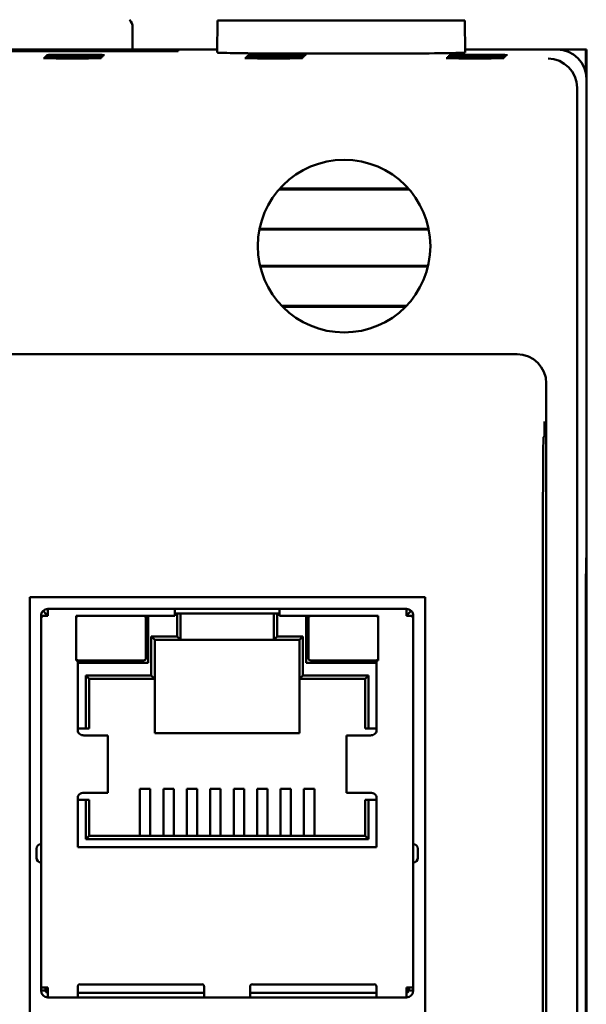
# Model space of a CAD drawing. Header units: inches. Extents: x 1.8 to 24, y 1.2 to 18.
# Tile 5 of 15: x 11.2 to 12.1, y 9.6 to 11.3. Entities that reach past the tile are written whole.
import ezdxf

# ---------------------------------------------------------------- set-up
doc = ezdxf.new("R2010")
doc.units = ezdxf.units.IN
doc.header["$LTSCALE"] = 0.8
doc.header["$MEASUREMENT"] = 0
doc.layers.add('Visible (ANSI)', color=7, linetype='Continuous', lineweight=50)

msp = doc.modelspace()

# ---------------------------------------------------------------- linework, layer by layer
at = {"layer": 'Visible (ANSI)'}
for p, q in [((11.3672, 11.3167), (11.3672, 11.2786)), ((11.5127, 11.3286), (11.5122, 11.2736)), ((11.5127, 11.3286), (11.9367, 11.3286)), ((11.9367, 11.3286), (11.9371, 11.2736)), ((11.5122, 11.2786), (10.9521, 11.2786)), ((11.1141, 11.2771), (11.4452, 11.2771)), ((11.4452, 11.2759), (11.1141, 11.2759)), ((11.4452, 11.2771), (11.4452, 11.2759)), ((11.4452, 11.2771), (11.4452, 11.2759)), ((12.0947, 11.2786), (11.9371, 11.2786)), ((12.0947, 11.2786), (12.144, 11.2786)), ((12.144, 11.2786), (12.144, 11.2365)), ((12.144, 11.2786), (12.1447, 11.2786)), ((12.1447, 11.2286), (12.1447, 11.2786)), ((12.1447, 10.4086), (12.1447, 11.2286)), ((12.1289, 11.2128), (12.1289, 7.8444)), ((11.8413, 11.039), (11.6181, 11.039)), ((11.8399, 11.0406), (11.6195, 11.0406)), ((11.5846, 10.9704), (11.8747, 10.9704)), ((11.5849, 10.972), (11.8744, 10.972)), ((11.8736, 10.9086), (11.5857, 10.9086)), ((11.8732, 10.907), (11.5861, 10.907)), ((11.6228, 10.8399), (11.8365, 10.8399)), ((11.6244, 10.8383), (11.8349, 10.8383)), ((12.026, 10.7571), (9.4634, 10.7571)), ((12.076, 8.3501), (12.076, 10.7071)), ((12.0728, 10.6164), (12.0715, 10.6151)), ((12.0704, 10.4901), (12.0704, 8.4296)), ((12.1437, 10.3548), (12.1442, 10.4081)), ((12.1442, 10.4081), (12.1447, 10.4086)), ((12.1447, 10.4036), (12.1447, 10.4086)), ((12.1438, 10.3527), (12.1442, 10.4032)), ((12.1447, 10.4036), (12.1442, 10.4036)), ((12.1447, 10.4036), (12.1442, 10.4032)), ((12.1442, 10.4032), (12.1442, 10.4032)), ((12.1447, 8.6536), (12.1447, 10.4036)), ((12.1437, 8.7024), (12.1437, 10.3548)), ((11.1909, 8.9462), (11.1909, 10.3408)), ((11.1909, 10.3408), (11.8687, 10.3408)), ((11.8687, 10.3408), (11.8687, 8.9462)), ((12.1437, 10.3527), (12.1438, 10.3527)), ((12.1438, 10.3527), (12.1438, 8.7045)), ((11.4395, 10.3208), (11.2222, 10.3208)), ((11.2222, 10.3208), (11.2222, 10.309)), ((11.619, 10.3208), (11.4395, 10.3208)), ((11.4395, 10.3208), (11.4395, 10.309)), ((11.619, 10.309), (11.619, 10.3208)), ((11.8363, 10.3208), (11.619, 10.3208)), ((11.8363, 10.3208), (11.8363, 10.309)), ((11.2104, 10.3038), (11.2104, 10.309)), ((11.2138, 10.309), (11.2104, 10.309)), ((11.2104, 9.6724), (11.2104, 10.3038)), ((11.2194, 10.3117), (11.2138, 10.3173)), ((11.2222, 10.309), (11.2138, 10.309)), ((11.2704, 10.309), (11.2704, 10.2326)), ((11.4395, 10.309), (11.2704, 10.309)), ((11.3901, 10.2365), (11.3901, 10.305)), ((11.394, 10.309), (11.394, 10.2286)), ((11.4395, 10.3129), (11.4418, 10.3129)), ((11.4493, 10.3129), (11.4418, 10.3129)), ((11.4434, 10.2735), (11.4434, 10.309)), ((11.4493, 10.3129), (11.4493, 10.309)), ((11.6092, 10.3129), (11.4493, 10.3129)), ((11.4493, 10.309), (11.4493, 10.2676)), ((11.6167, 10.3129), (11.6092, 10.3129)), ((11.6092, 10.309), (11.6092, 10.3129)), ((11.6092, 10.2676), (11.6092, 10.309)), ((11.6151, 10.309), (11.6151, 10.2735)), ((11.6167, 10.3129), (11.619, 10.3129)), ((11.7881, 10.309), (11.619, 10.309)), ((11.6645, 10.309), (11.6645, 10.2286)), ((11.6684, 10.305), (11.6684, 10.2365)), ((11.7881, 10.2326), (11.7881, 10.309)), ((11.8447, 10.309), (11.8363, 10.309)), ((11.8391, 10.3117), (11.8447, 10.3173)), ((11.8447, 10.309), (11.8482, 10.309)), ((11.8482, 10.309), (11.8482, 10.3038)), ((11.8482, 10.3038), (11.8482, 9.6724)), ((11.3993, 10.207), (11.3993, 10.2735)), ((11.3993, 10.2735), (11.4434, 10.2735)), ((11.4052, 10.2676), (11.3993, 10.2735)), ((11.4434, 10.2735), (11.4493, 10.2676)), ((11.6151, 10.2735), (11.6092, 10.2676)), ((11.6151, 10.2735), (11.6592, 10.2735)), ((11.6592, 10.2735), (11.6533, 10.2676)), ((11.6592, 10.2735), (11.6592, 10.207)), ((11.4493, 10.2676), (11.4052, 10.2676)), ((11.4052, 10.2676), (11.4052, 10.2011)), ((11.6092, 10.2676), (11.4493, 10.2676)), ((11.6533, 10.2676), (11.6092, 10.2676)), ((11.6533, 10.2011), (11.6533, 10.2676)), ((11.2704, 10.2326), (11.2733, 10.2326)), ((11.2733, 10.2326), (11.2733, 10.1121)), ((11.394, 10.2286), (11.2733, 10.2286)), ((11.2743, 10.2326), (11.3861, 10.2326)), ((11.6645, 10.2286), (11.7852, 10.2286)), ((11.6724, 10.2326), (11.7842, 10.2326)), ((11.7852, 10.2326), (11.7881, 10.2326)), ((11.7852, 10.1121), (11.7852, 10.2326)), ((11.2871, 10.116), (11.2871, 10.207)), ((11.2871, 10.207), (11.3993, 10.207)), ((11.293, 10.2011), (11.2871, 10.207)), ((11.4052, 10.2011), (11.3993, 10.207)), ((11.6592, 10.207), (11.6533, 10.2011)), ((11.6592, 10.207), (11.7714, 10.207)), ((11.7655, 10.2011), (11.7714, 10.207)), ((11.7714, 10.207), (11.7714, 10.116)), ((11.293, 10.2011), (11.293, 10.116)), ((11.4052, 10.2011), (11.293, 10.2011)), ((11.4052, 10.2011), (11.4052, 10.1082)), ((11.7655, 10.2011), (11.6533, 10.2011)), ((11.6533, 10.1082), (11.6533, 10.2011)), ((11.7655, 10.116), (11.7655, 10.2011)), ((11.2733, 10.116), (11.2871, 10.116)), ((11.2926, 10.1042), (11.2836, 10.1042)), ((11.2871, 10.116), (11.293, 10.116)), ((11.3242, 10.1042), (11.2926, 10.1042)), ((11.3246, 10.1042), (11.3242, 10.1042)), ((11.3246, 10.1042), (11.3246, 10.0058)), ((11.4052, 10.1082), (11.6533, 10.1082)), ((11.7343, 10.1042), (11.7339, 10.1042)), ((11.7339, 10.1042), (11.7339, 10.0058)), ((11.7659, 10.1042), (11.7343, 10.1042)), ((11.7655, 10.116), (11.7714, 10.116)), ((11.7749, 10.1042), (11.7659, 10.1042)), ((11.7714, 10.116), (11.7852, 10.116)), ((11.2836, 10.0058), (11.2926, 10.0058)), ((11.3242, 10.0058), (11.2926, 10.0058)), ((11.3246, 10.0058), (11.3242, 10.0058)), ((11.3798, 9.9691), (11.3798, 10.0126)), ((11.3798, 10.0126), (11.3976, 10.0126)), ((11.3976, 9.9691), (11.3976, 10.0126)), ((11.42, 9.9691), (11.42, 10.0126)), ((11.42, 10.0126), (11.4377, 10.0126)), ((11.4377, 9.9691), (11.4377, 10.0126)), ((11.4602, 9.9691), (11.4602, 10.0126)), ((11.4602, 10.0126), (11.4779, 10.0126)), ((11.4779, 9.9691), (11.4779, 10.0126)), ((11.5003, 10.0126), (11.518, 10.0126)), ((11.5003, 9.9691), (11.5003, 10.0126)), ((11.518, 9.9691), (11.518, 10.0126)), ((11.5582, 10.0126), (11.5405, 10.0126)), ((11.5405, 9.9691), (11.5405, 10.0126)), ((11.5582, 9.9691), (11.5582, 10.0126)), ((11.5983, 10.0126), (11.5806, 10.0126)), ((11.5806, 9.9691), (11.5806, 10.0126)), ((11.5983, 9.9691), (11.5983, 10.0126)), ((11.6385, 10.0126), (11.6208, 10.0126)), ((11.6208, 9.9691), (11.6208, 10.0126)), ((11.6385, 9.9691), (11.6385, 10.0126)), ((11.6787, 10.0126), (11.6609, 10.0126)), ((11.6609, 9.9691), (11.6609, 10.0126)), ((11.6787, 9.9691), (11.6787, 10.0126)), ((11.7343, 10.0058), (11.7339, 10.0058)), ((11.7659, 10.0058), (11.7343, 10.0058)), ((11.7659, 10.0058), (11.7749, 10.0058)), ((11.2733, 9.9979), (11.2733, 9.9125)), ((11.2871, 9.994), (11.2733, 9.994)), ((11.2871, 9.9263), (11.2871, 9.994)), ((11.293, 9.994), (11.2871, 9.994)), ((11.293, 9.994), (11.293, 9.9322)), ((11.7714, 9.994), (11.7655, 9.994)), ((11.7655, 9.9322), (11.7655, 9.994)), ((11.7852, 9.994), (11.7714, 9.994)), ((11.7714, 9.994), (11.7714, 9.9263)), ((11.7852, 9.9125), (11.7852, 9.9979)), ((11.3798, 9.9691), (11.3798, 9.9467)), ((11.3976, 9.9691), (11.3976, 9.9467)), ((11.42, 9.9691), (11.42, 9.9467)), ((11.4377, 9.9691), (11.4377, 9.9467)), ((11.4602, 9.9691), (11.4602, 9.9467)), ((11.4779, 9.9691), (11.4779, 9.9467)), ((11.5003, 9.9691), (11.5003, 9.9467)), ((11.518, 9.9691), (11.518, 9.9467)), ((11.5405, 9.9691), (11.5405, 9.9467)), ((11.5582, 9.9691), (11.5582, 9.9467)), ((11.5806, 9.9691), (11.5806, 9.9467)), ((11.5983, 9.9691), (11.5983, 9.9467)), ((11.6208, 9.9691), (11.6208, 9.9467)), ((11.6385, 9.9691), (11.6385, 9.9467)), ((11.6609, 9.9691), (11.6609, 9.9467)), ((11.6787, 9.9691), (11.6787, 9.9467)), ((11.3798, 9.9322), (11.3798, 9.9467)), ((11.3976, 9.9322), (11.3976, 9.9467)), ((11.42, 9.9322), (11.42, 9.9467)), ((11.4377, 9.9322), (11.4377, 9.9467)), ((11.4602, 9.9322), (11.4602, 9.9467)), ((11.4779, 9.9322), (11.4779, 9.9467)), ((11.5003, 9.9322), (11.5003, 9.9467)), ((11.518, 9.9322), (11.518, 9.9467)), ((11.5405, 9.9322), (11.5405, 9.9467)), ((11.5582, 9.9322), (11.5582, 9.9467)), ((11.5806, 9.9322), (11.5806, 9.9467)), ((11.5983, 9.9322), (11.5983, 9.9467)), ((11.6208, 9.9322), (11.6208, 9.9467)), ((11.6385, 9.9322), (11.6385, 9.9467)), ((11.6609, 9.9322), (11.6609, 9.9467)), ((11.6787, 9.9322), (11.6787, 9.9467)), ((11.293, 9.9322), (11.2871, 9.9263)), ((11.7714, 9.9263), (11.2871, 9.9263)), ((11.293, 9.9322), (11.7655, 9.9322)), ((11.7655, 9.9322), (11.7714, 9.9263)), ((11.2025, 9.9101), (11.2025, 9.8944)), ((11.2733, 9.9125), (11.7852, 9.9125)), ((11.856, 9.8944), (11.856, 9.9101)), ((11.2104, 9.6672), (11.2104, 9.6724)), ((11.2222, 9.6724), (11.2104, 9.6724)), ((11.2182, 9.6672), (11.2104, 9.6672)), ((11.2182, 9.6672), (11.2182, 9.6724)), ((11.2194, 9.6724), (11.2194, 9.6672)), ((11.2222, 9.6672), (11.2194, 9.6672)), ((11.2222, 9.6724), (11.2222, 9.6672)), ((11.2222, 9.6554), (11.2222, 9.6672)), ((11.2733, 9.6739), (11.2733, 9.6672)), ((11.2733, 9.6554), (11.2733, 9.6672)), ((11.2733, 9.6633), (11.4899, 9.6633)), ((11.4859, 9.6778), (11.2773, 9.6778)), ((11.4899, 9.6672), (11.4899, 9.6739)), ((11.4899, 9.6672), (11.4899, 9.6554)), ((11.5686, 9.6672), (11.5686, 9.6739)), ((11.5686, 9.6672), (11.5686, 9.6554)), ((11.5686, 9.6633), (11.7852, 9.6633)), ((11.5726, 9.6778), (11.7812, 9.6778)), ((11.7852, 9.6739), (11.7852, 9.6672)), ((11.7852, 9.6554), (11.7852, 9.6672)), ((11.8363, 9.6724), (11.8482, 9.6724)), ((11.8363, 9.6724), (11.8363, 9.6672)), ((11.8363, 9.6672), (11.8391, 9.6672)), ((11.8363, 9.6672), (11.8363, 9.6554)), ((11.8391, 9.6672), (11.8391, 9.6724)), ((11.8403, 9.6724), (11.8403, 9.6672)), ((11.8403, 9.6672), (11.8482, 9.6672)), ((11.8482, 9.6724), (11.8482, 9.6672)), ((11.2733, 9.6554), (11.2222, 9.6554)), ((11.2733, 9.6554), (11.2773, 9.6554)), ((11.2773, 9.6554), (11.4859, 9.6554)), ((11.4859, 9.6554), (11.4899, 9.6554)), ((11.5686, 9.6554), (11.4899, 9.6554)), ((11.5726, 9.6554), (11.5686, 9.6554)), ((11.7812, 9.6554), (11.5726, 9.6554)), ((11.7852, 9.6554), (11.7812, 9.6554)), ((11.8363, 9.6554), (11.7852, 9.6554))]:
    msp.add_line(p, q, dxfattribs=at)
msp.add_circle((11.7297, 10.9421), 0.1478, dxfattribs=at)
for centre, radius, start, end in [((11.3472, 11.3167), 0.02, 0, 41.5409), ((11.2222, 10.309), 0.0118, 90, 135), ((11.8363, 10.309), 0.0118, 45, 90), ((11.2261, 10.305), 0.00787, 120, 150), ((11.2222, 10.309), 0.00394, 90, 135), ((11.2743, 10.305), 0.00394, 90, 180), ((11.3861, 10.305), 0.00394, 0, 90), ((11.6724, 10.305), 0.00394, 90, 180), ((11.7842, 10.305), 0.00394, 0, 90), ((11.8363, 10.309), 0.00394, 45, 90), ((11.8324, 10.305), 0.00787, 30, 60), ((11.2743, 10.2365), 0.00394, 180, 270), ((11.3861, 10.2365), 0.00394, 270, 0), ((11.6724, 10.2365), 0.00394, 180, 270), ((11.7842, 10.2365), 0.00394, 270, 0), ((11.2104, 9.9101), 0.00787, 90, 180), ((11.8482, 9.9101), 0.00787, 0, 90), ((11.2104, 9.8944), 0.00787, 180, 270), ((11.8482, 9.8944), 0.00787, 270, 0), ((11.2222, 9.6672), 0.0118, 180, 270), ((11.2222, 9.6672), 0.00394, 180, 270), ((11.2773, 9.6739), 0.00394, 90, 180), ((11.4859, 9.6739), 0.00394, 0, 90), ((11.5726, 9.6739), 0.00394, 90, 180), ((11.7812, 9.6739), 0.00394, 0, 90), ((11.8363, 9.6672), 0.0118, 270, 0), ((11.8363, 9.6672), 0.00394, 270, 0)]:
    msp.add_arc(centre, radius, start, end, dxfattribs=at)
for centre in [(11.2656, 11.2658), (11.2673, 11.2676), (11.2691, 11.2693), (11.6106, 11.2658), (11.6123, 11.2676), (11.6141, 11.2693), (11.9556, 11.2658), (11.9573, 11.2676), (11.9591, 11.2693), (11.2639, 11.2641), (11.6089, 11.2641), (11.9539, 11.2641)]:
    msp.add_ellipse(centre, major_axis=(-0.0494, 0), ratio=0.008727, dxfattribs=at)
for centre, major_axis, ratio, start_param, end_param in [((11.7247, 11.2736), (-0.2125, 0), 0.008727, 6.283109, 9.424854), ((12.0947, 11.2286), (0.0354, 0.0354), 0.999924, 5.497825, 7.068545), ((12.0793, 11.2132), (-0.0192, 0.0463), 0.987735, 4.324034, 5.886104), ((12.0789, 11.2128), (0.0354, 0.0354), 0.999924, 5.497825, 5.506476), ((12.026, 10.7071), (0.0354, 0.0354), 0.999924, 5.497825, 7.068545), ((12.0715, 10.4901), (0, 0.125), 0.008727, 0.008727, 1.570796), ((11.4418, 10.309), (0, 0.00394), 0.414214, 4.712389, 6.283185), ((11.6167, 10.309), (0, 0.00394), 0.414214, 0, 1.570796)]:
    msp.add_ellipse(centre, major_axis=major_axis, ratio=ratio, start_param=start_param, end_param=end_param, dxfattribs=at)
for points, knots in [([(12.0728, 10.6164), (12.0728, 10.6164), (12.0729, 10.6172), (12.073, 10.6211), (12.073, 10.6242), (12.0731, 10.6317), (12.0731, 10.6367), (12.0732, 10.6417), (12.0732, 10.6417), (12.0732, 10.6418)], [0, 0, 0, 0, 0.0302867, 0.0302867, 0.0656682, 0.0656682, 0.1146511, 0.1146511, 0.1151055, 0.1151055, 0.1151055, 0.1151055]), ([(11.2194, 10.3117), (11.219, 10.3114), (11.2187, 10.3109), (11.2183, 10.31), (11.2182, 10.3095), (11.2182, 10.309)], [-0.01526468, -0.01526468, -0.01526468, -0.01526468, -0.00763234, -0.00763234, 0, 0, 0, 0]), ([(11.8403, 10.309), (11.8403, 10.3095), (11.8402, 10.31), (11.8398, 10.3109), (11.8395, 10.3114), (11.8391, 10.3117)], [-0.01526468, -0.01526468, -0.01526468, -0.01526468, -0.00763234, -0.00763234, 0, 0, 0, 0]), ([(11.2733, 10.1121), (11.2733, 10.11), (11.2745, 10.108), (11.2785, 10.1051), (11.2811, 10.1042), (11.2836, 10.1042)], [0, 0, 0, 0, 0.5, 0.5, 1, 1, 1, 1]), ([(11.7749, 10.1042), (11.7774, 10.1042), (11.7801, 10.1051), (11.784, 10.108), (11.7852, 10.11), (11.7852, 10.1121)], [0, 0, 0, 0, 0.5, 0.5, 1, 1, 1, 1]), ([(11.2836, 10.0058), (11.2811, 10.0058), (11.2785, 10.005), (11.2745, 10.002), (11.2733, 10), (11.2733, 9.9979)], [0, 0, 0, 0, 0.5, 0.5, 1, 1, 1, 1]), ([(11.7852, 9.9979), (11.7852, 10), (11.784, 10.002), (11.7801, 10.005), (11.7774, 10.0058), (11.7749, 10.0058)], [0, 0, 0, 0, 0.5, 0.5, 1, 1, 1, 1])]:
    msp.add_open_spline(points, degree=3, knots=knots, dxfattribs=at)
for points in [[(11.2138, 10.3173), (11.2116, 10.3151), (11.2104, 10.3121), (11.2104, 10.309)], [(11.2104, 10.3038), (11.2104, 10.3055), (11.2116, 10.3072), (11.2138, 10.309)], [(11.8482, 10.309), (11.8482, 10.3121), (11.8469, 10.3151), (11.8447, 10.3173)], [(11.8447, 10.309), (11.8469, 10.3072), (11.8482, 10.3055), (11.8482, 10.3038)]]:
    msp.add_open_spline(points, degree=3, dxfattribs=at)

doc.saveas('drawing.dxf')
